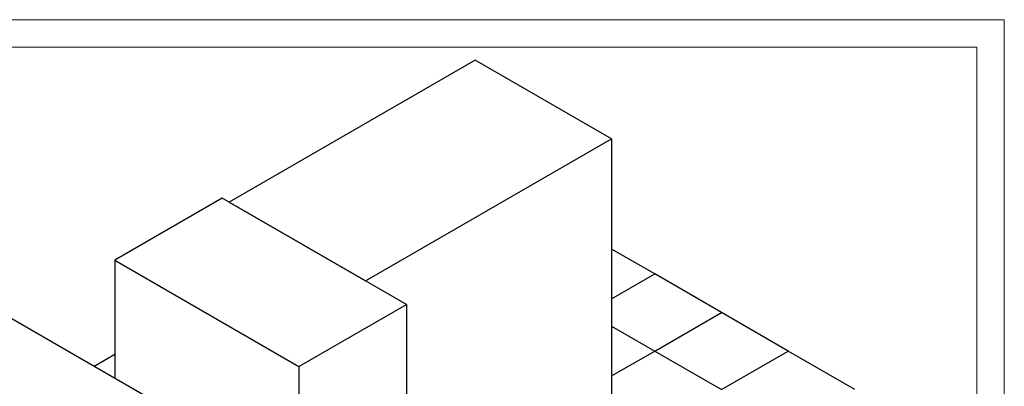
# Model space of a CAD drawing. Header units: millimetres. Extents: x 0 to 841, y 0 to 594.
# Tile 84 of 84: x 662 to 841, y 527 to 594. Entities that reach past the tile are written whole.
import ezdxf

# ---------------------------------------------------------------- set-up
doc = ezdxf.new("R2010")
doc.units = ezdxf.units.MM
doc.layers.add('TRAIT-FORT', color=4, linetype='Continuous', lineweight=25)

msp = doc.modelspace()

# ---------------------------------------------------------------- linework, layer by layer
at = {"color": 7, "linetype": 'Continuous', "lineweight": 18}
for p, q in [((841, 594), (0, 594)), ((841, 594), (841, 0)), ((836, 589), (5, 589)), ((836, 589), (836, 5))]:
    msp.add_line(p, q, dxfattribs=at)
at = {"layer": 'TRAIT-FORT', "color": 4, "linetype": 'Continuous', "lineweight": 25}
for p, q in [((744.889, 586.635), (700.183, 560.827)), ((769.652, 572.34), (744.889, 586.635)), ((724.947, 546.532), (769.652, 572.34)), ((769.652, 572.34), (769.652, 525.68)), ((698.915, 561.559), (679.383, 550.284)), ((732.378, 542.241), (698.915, 561.559)), ((700.183, 560.827), (700.183, 560.827)), ((700.183, 560.827), (724.947, 546.532)), ((777.483, 547.791), (769.652, 552.311)), ((679.383, 550.284), (679.383, 528.847)), ((679.383, 550.284), (712.847, 530.966)), ((769.652, 543.27), (777.483, 547.791)), ((789.605, 540.793), (777.483, 547.791)), ((724.947, 546.532), (724.947, 546.532)), ((712.847, 530.966), (732.378, 542.241)), ((732.378, 542.241), (732.378, 495.582)), ((697.204, 518.559), (658.72, 540.776)), ((777.483, 533.795), (789.605, 540.793)), ((801.727, 533.795), (789.605, 540.793)), ((769.652, 538.316), (777.483, 533.795)), ((679.383, 533.146), (675.66, 530.996)), ((769.652, 529.275), (777.483, 533.795)), ((777.483, 533.795), (789.605, 526.797)), ((789.605, 526.797), (801.727, 533.795)), ((813.849, 526.797), (801.727, 533.795)), ((712.847, 530.966), (712.847, 484.306))]:
    msp.add_line(p, q, dxfattribs=at)

doc.saveas('drawing.dxf')
